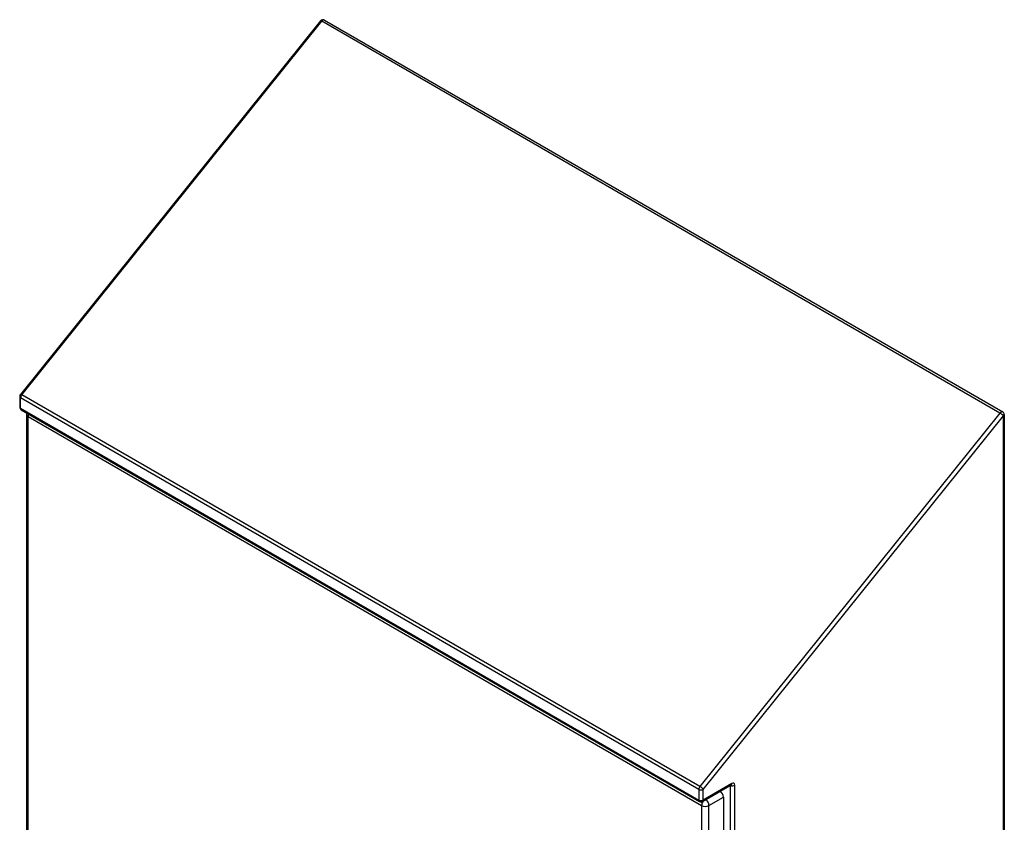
# Model space of a CAD drawing. Header units: inches. Extents: x 171.4 to 202, y 56.2 to 104.8.
# Tile 24 of 24: x 171.4 to 202, y 79.8 to 104.8. Entities that reach past the tile are written whole.
import ezdxf

# ---------------------------------------------------------------- set-up
doc = ezdxf.new("R2010")
doc.units = ezdxf.units.IN
doc.header["$MEASUREMENT"] = 0
doc.layers.add('Visible Edges(ANSI)', color=7, linetype='Continuous', lineweight=25)
doc.layers.add('Visible Tangent Edges(ANSI)', color=7, linetype='Continuous', lineweight=25)

msp = doc.modelspace()

# ---------------------------------------------------------------- linework, layer by layer
at = {"layer": 'Visible Edges(ANSI)'}
for p, q in [((180.784, 104.722), (171.46, 93.122)), ((180.911, 104.746), (201.984, 92.579)), ((171.438, 93.06), (171.438, 92.731)), ((171.487, 92.646), (192.561, 80.479)), ((171.652, 92.502), (171.652, 68.431)), ((202.033, 92.493), (202.033, 61.409)), ((192.66, 80.479), (193.547, 80.991)), ((193.547, 80.991), (193.548, 80.992)), ((193.306, 80.615), (193.306, 56.544))]:
    msp.add_line(p, q, dxfattribs=at)
for centre, radius, start, end in [((180.861, 104.66), 0.099, 60, 141.206), ((171.537, 93.06), 0.099, 141.206, 180), ((171.537, 92.731), 0.099, 180, 240), ((171.813, 92.502), 0.161, 163.8997, 180), ((201.934, 92.493), 0.099, 0, 60), ((192.61, 80.565), 0.099, 240, 300)]:
    msp.add_arc(centre, radius, start, end, dxfattribs=at)
msp.add_ellipse((193.193, 80.681), major_axis=(0.08, -0.139), ratio=0.57735, start_param=0.785398, end_param=2.179418, dxfattribs=at)
at = {"layer": 'Visible Tangent Edges(ANSI)'}
for p, q in [((171.502, 93.11), (180.826, 104.71)), ((201.899, 92.543), (180.826, 104.71)), ((171.467, 92.691), (171.467, 93.02)), ((192.54, 80.853), (171.467, 93.02)), ((192.575, 80.943), (171.502, 93.11)), ((171.467, 92.691), (192.54, 80.524)), ((171.699, 92.436), (192.627, 80.354)), ((171.699, 68.365), (171.699, 92.436)), ((201.899, 92.543), (192.575, 80.943)), ((192.68, 80.853), (202.004, 92.453)), ((202.004, 61.369), (202.004, 92.453)), ((192.54, 80.853), (192.54, 80.524)), ((193.567, 81.037), (192.68, 80.524)), ((192.68, 80.524), (192.68, 80.853)), ((193.519, 80.975), (193.519, 56.551)), ((193.659, 56.551), (193.659, 80.984)), ((192.855, 80.354), (193.306, 80.615)), ((192.627, 80.354), (192.627, 56.283)), ((192.855, 56.283), (192.855, 80.354))]:
    msp.add_line(p, q, dxfattribs=at)
for centre, major_axis, ratio, start_param, end_param in [((180.861, 104.66), (-0.0772, 0.062), 0.211325, 5.344303, 6.283185), ((180.861, 104.66), (0.0495, 0.0857), 0.57735, 0, 1.308997), ((171.537, 93.06), (-0.099, 0), 0.57735, 0, 0.785398), ((171.537, 93.06), (-0.0772, 0.062), 0.211325, 5.344303, 6.283185), ((171.537, 93.06), (0.0495, 0.0857), 0.57735, 1.308997, 2.356194), ((171.537, 92.731), (-0.099, 0), 0.57735, 0, 0.785398), ((171.537, 92.731), (-0.0495, -0.0857), 0.57735, 5.497787, 6.283185), ((171.813, 92.502), (-0.161, 0), 0.57735, 0, 0.785398), ((171.813, 92.502), (-0.081, -0.139), 0.57735, 4.954985, 5.497787), ((201.934, 92.493), (0.0495, 0.0857), 0.57735, 0, 1.308997), ((201.934, 92.493), (0.0772, -0.062), 0.211325, 0.631914, 2.202711), ((201.934, 92.493), (0.099, 0), 0.57735, 5.497787, 6.283185), ((192.61, 80.894), (-0.0495, -0.0857), 0.57735, 4.45059, 5.497787), ((192.61, 80.894), (-0.099, 0), 0.57735, 0.785398, 2.356194), ((192.61, 80.894), (0.0772, -0.062), 0.211325, 0.631914, 2.202711), ((193.589, 81.024), (0.099, 0), 0.57735, 4.028246, 5.497787), ((193.497, 81.077), (0.0495, -0.0857), 0.57735, 0, 0.785398), ((193.567, 80.931), (0.065, 0.113), 0.57735, 5.497787, 7.068583), ((192.61, 80.565), (0.099, 0), 0.57735, 3.926991, 5.497787), ((192.61, 80.565), (-0.0495, -0.0857), 0.57735, 5.497787, 6.283185), ((192.741, 80.42), (0.081, 0.139), 0.57735, 1.414497, 2.356194), ((192.61, 80.565), (0.0495, -0.0857), 0.57735, 0, 0.785398), ((192.741, 80.42), (-0.081, 0.139), 0.57735, 3.926991, 5.321011), ((192.741, 80.42), (-0.161, 0), 0.57735, 0.785398, 2.356194)]:
    msp.add_ellipse(centre, major_axis=major_axis, ratio=ratio, start_param=start_param, end_param=end_param, dxfattribs=at)

doc.saveas('drawing.dxf')
